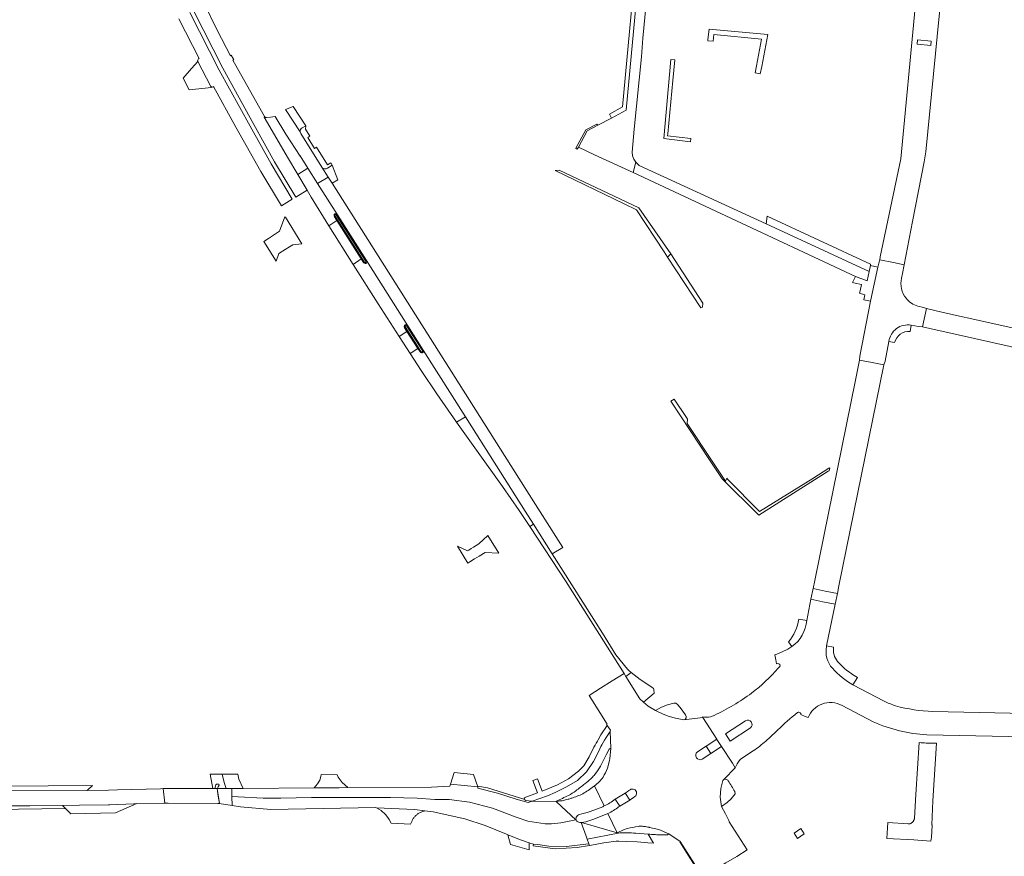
# Model space of a CAD drawing. Extents: x 152825 to 164088, y 457113 to 463005.
# Tile 21 of 256: x 155979 to 156216, y 458404 to 458606. Entities that reach past the tile are written whole.
import ezdxf

# ---------------------------------------------------------------- set-up
doc = ezdxf.new("R2010")
doc.units = 0
doc.header["$LTSCALE"] = 0.5
for name, color, linetype, lineweight in [('B-PV-VH-GESLOTENVERHARDING_ASFALT-GV', 251, 'CONTINUOUS', 18), ('B-PV-VH-GESLOTENVERHARDING_BETON-GV', 251, 'CONTINUOUS', 18), ('B-PV-VH-ONVERHARD-GV', 251, 'CONTINUOUS', 18), ('B-PV-VH-ONVERHARD_ZAND-GV', 251, 'CONTINUOUS', 18), ('B-PV-VH-OPENVERHARDING-GV', 251, 'CONTINUOUS', 18), ('B-PV-VH-OPENVERHARDING_BETONSTRAATSTEEN-GV', 251, 'CONTINUOUS', 18), ('B-PV-VH-OPENVERHARDING_STRAATBAKSTEEN-GV', 251, 'CONTINUOUS', 18)]:
    doc.layers.add(name, color=color, linetype=linetype, lineweight=lineweight)

msp = doc.modelspace()

# ---------------------------------------------------------------- linework, layer by layer
at = {"layer": 'B-PV-VH-GESLOTENVERHARDING_ASFALT-GV', "flags": 128}
for points in [[(156128.572, 458625.603), (156124.718, 458584.202), (156121.182, 458582.321), (156117.866, 458580.558), (156115.309, 458579.198), (156113.163, 458575.293), (156117.072, 458573.489), (156126.362, 458569.201), (156127.008, 458571.668), (156126.507, 458572.417), (156126.216, 458573.234), (156126.107, 458574.094), (156126.651, 458579.636), (156128.365, 458597.09), (156128.735, 458601.557), (156131.309, 458628.208)], [(156020.423, 458608.189), (156027.494, 458594.346), (156034.964, 458580.792), (156039.994, 458571.797), (156045.087, 458563.279), (156047.786, 458564.939), (156045.574, 458568.687), (156043.088, 458572.896), (156040.534, 458577.297), (156037.469, 458582.556), (156037.579, 458582.668), (156029.951, 458596.274), (156030.137, 458596.368), (156030.089, 458596.461), (156029.539, 458597.416), (156029.374, 458597.304), (156026.14, 458603.51), (156023.008, 458609.875)], [(156016.93, 458606.228), (156021.77, 458596.666), (156021.631, 458596.612), (156021.371, 458596.022), (156021.48, 458595.895), (156024.621, 458589.89), (156025.064, 458589.736), (156025.279, 458589.908), (156030.612, 458580.153), (156036.683, 458569.467), (156041.645, 458561.161), (156044.248, 458562.762), (156039.13, 458571.292), (156034.072, 458580.393), (156026.627, 458593.866), (156019.52, 458607.761)], [(156131.788, 458439.614), (156129.977, 458440.638), (156128.883, 458441.586), (156127.979, 458442.419), (156124.588, 458447.836), (156124.172, 458448.496), (156121.345, 458446.733), (156118.496, 458444.956), (156115.738, 458443.236), (156120.094, 458436.359), (156119.927, 458436.245), (156120.108, 458436.003), (156120.894, 458434.862), (156120.824, 458434.53), (156120.968, 458430.541), (156120.758, 458427.957), (156120.68, 458427.656), (156120.318, 458426.264), (156120.175, 458425.714)], [(156141.85, 458429.653), (156143.944, 458430.991), (156146.555, 458432.683), (156143.136, 458437.96), (156138.553, 458437.376), (156136.546, 458437.74), (156135.078, 458438.135), (156133.582, 458438.702), (156131.788, 458439.614)], [(156130.265, 458411.48), (156130.296, 458411.472), (156132.547, 458410.917), (156135.003, 458409.879), (156137.734, 458408.028), (156142.892, 458399.895), (156143.125, 458399.505), (156146.095, 458401.309), (156148.704, 458402.894), (156151.329, 458404.488), (156153.859, 458406.025), (156149.516, 458412.773), (156149.423, 458413.127), (156148.581, 458414.708), (156147.682, 458416.468), (156147.318, 458418.741), (156147.469, 458420.803), (156147.987, 458422.731), (156148.316, 458423.069), (156150.982, 458425.842), (156150.292, 458426.915), (156147.692, 458430.928), (156145.099, 458429.246), (156143.014, 458427.894)], [(156117.082, 458421.507), (156119.417, 458416.627)], [(155971.394, 458416.645), (155981.032, 458416.62), (155988.886, 458416.729), (155992.951, 458416.785), (156000, 458416.911), (156000.292, 458416.916), (156006.083, 458417.147), (156006.795, 458417.212), (156013.301, 458417.258), (156013.495, 458417.259), (156013.099, 458420.792), (156012.528, 458420.777), (156002.115, 458420.508), (156000, 458420.453), (155999.995, 458420.453), (155994.785, 458420.318), (155915.999, 458420.25)], [(156122.016, 458418.23), (156124.461, 458419.714), (156124.892, 458420.014), (156125.324, 458420.315), (156125.613, 458420.516)], [(156126.777, 458418.873), (156126.399, 458418.615), (156125.965, 458418.319), (156125.61, 458418.076), (156125.529, 458418.027), (156123.173, 458416.597)], [(156120.66, 458414.965), (156120.293, 458414.797), (156122.514, 458410.156), (156122.728, 458410.095), (156122.699, 458410.254), (156124.068, 458410.888), (156124.949, 458411.172)], [(156122.728, 458410.095), (156115.267, 458408.627)], [(156115.267, 458408.627), (156115.656, 458407.513), (156115.829, 458407.09), (156116.307, 458407.166), (156119.326, 458407.706), (156122.304, 458408.14), (156122.917, 458408.122), (156124.647, 458408.073), (156127.349, 458407.995), (156129.876, 458407.727), (156131.295, 458407.667), (156129.984, 458409.828), (156127.002, 458410.066)]]:
    msp.add_lwpolyline(points, dxfattribs=at)
for points in [[(156185.773, 458548.182), (156189.084, 458547.481), (156191.651, 458546.943), (156193.666, 458557.432), (156196.518, 458571.793), (156196.909, 458574.179), (156200.086, 458606.833), (156200.219, 458608.245), (156197.447, 458608.535), (156194.352, 458608.949), (156190.837, 458572.514), (156185.916, 458548.906)], [(156194.911, 458601.124), (156198.196, 458600.807), (156198.1, 458599.811), (156194.815, 458600.128)], [(156179.904, 458544.108), (156182.767, 458543.063), (156183.225, 458545.342), (156158.395, 458556.802), (156127.83, 458570.909), (156127.07, 458571.576), (156127.008, 458571.668), (156126.362, 458569.201), (156147.457, 458559.315), (156148.708, 458558.728)], [(156104.544, 458486.603), (156102.871, 458489.249), (156078.51, 458527.716), (156053.872, 458566.626), (156052.918, 458568.096), (156050.348, 458566.515), (156055.131, 458559.002), (156062.095, 458548.014), (156072.05, 458532.3), (156075.787, 458526.425), (156085.995, 458510.348), (156100.32, 458487.64), (156102.327, 458484.46), (156106.818, 458477.387), (156109.413, 458478.885)], [(156145.099, 458429.246), (156147.692, 458430.928), (156146.565, 458432.668), (156146.555, 458432.683), (156143.944, 458430.991)], [(156088.926, 458421.195), (156082.375, 458421.863), (156082.218, 458421.36), (156077.745, 458421.182), (156057.646, 458421.034), (156055.515, 458421.018), (156050.906, 458420.984), (156049.5, 458420.974), (156032.388, 458420.848), (156030.606, 458420.835), (156029.662, 458420.828), (156029.708, 458418.88), (156031.167, 458418.833), (156037.254, 458418.497), (156041.498, 458418.497), (156048.877, 458418.665), (156058.285, 458418.665), (156067.878, 458418.665), (156074.335, 458418.497), (156078.578, 458418.162), (156082.051, 458418.162), (156086.912, 458417.531), (156092.468, 458416.11), (156098.198, 458413.9), (156100.976, 458412.953), (156105.143, 458412.322), (156106.714, 458412.341), (156108.958, 458412.554), (156112.518, 458413.319), (156107.875, 458417.649), (156102.04, 458417.745), (156101.071, 458417.467), (156098.158, 458418.249), (156093.691, 458419.7), (156088.913, 458420.874)], [(156014.01, 458417.26), (156014.325, 458417.261), (156026.334, 458417.201), (156026.715, 458417.199), (156026.11, 458420.803), (156025.599, 458420.803), (156025.09, 458420.802), (156024.811, 458420.802), (156013.099, 458420.792), (156013.495, 458417.259)], [(156029.708, 458418.88), (156029.758, 458416.718), (156031.759, 458416.402), (156039.074, 458415.736), (156064.274, 458416.222), (156064.492, 458416.211), (156073.722, 458415.757), (156076.163, 458415.453), (156078.194, 458415.199), (156085.849, 458413.499), (156090.698, 458411.955), (156095.851, 458409.824), (156096.205, 458409.679), (156099.187, 458408.459), (156101.331, 458407.75), (156102.339, 458407.417), (156103.398, 458407.377), (156106.045, 458406.927), (156110.315, 458406.852), (156112.219, 458407.088), (156115.656, 458407.513), (156115.267, 458408.627), (156115.019, 458409.338), (156113.879, 458412.604), (156113.53, 458412.615), (156113.033, 458412.804), (156112.893, 458412.901), (156112.831, 458412.959), (156112.775, 458413.023), (156112.682, 458413.166), (156112.518, 458413.319), (156108.958, 458412.554), (156106.714, 458412.341), (156105.143, 458412.322), (156100.976, 458412.953), (156098.198, 458413.9), (156092.468, 458416.11), (156086.912, 458417.531), (156082.051, 458418.162), (156078.578, 458418.162), (156074.335, 458418.497), (156067.878, 458418.665), (156058.285, 458418.665), (156048.877, 458418.665), (156041.498, 458418.497), (156037.254, 458418.497), (156031.167, 458418.833)], [(156113.879, 458412.604), (156115.019, 458409.338), (156115.267, 458408.627), (156122.728, 458410.095), (156122.514, 458410.156), (156113.947, 458412.602)]]:
    msp.add_lwpolyline(points, close=True, dxfattribs=at)
at = {"layer": 'B-PV-VH-GESLOTENVERHARDING_ASFALT-GV'}
for points in [[(156143.014, 458427.894, -0.9459568), (156141.85, 458429.653)], [(156120.175, 458425.714, -0.046445), (156119.123, 458423.57)], [(156118.164, 458422.421, -0.0130182), (156117.082, 458421.507)], [(156119.123, 458423.57, -0.0740012), (156118.164, 458422.421)], [(156125.613, 458420.516, -1.0128166), (156126.777, 458418.873)], [(156119.417, 458416.627, 0.0509567), (156122.016, 458418.23)], [(156123.173, 458416.597, -0.0335077), (156120.66, 458414.965)], [(156127.002, 458410.066, 0.024566), (156122.728, 458410.095)], [(156124.949, 458411.172, -0.0219208), (156127.601, 458411.688)], [(156127.601, 458411.688, -0.0570002), (156128.601, 458411.723)], [(156128.601, 458411.723, -0.0193001), (156129.59, 458411.606)], [(156129.59, 458411.606, -0.0145832), (156130.265, 458411.48)]]:
    msp.add_lwpolyline(points, format="xyb", dxfattribs=at)
at = {"layer": 'B-PV-VH-GESLOTENVERHARDING_BETON-GV'}
for points in [[(156054.485, 458559.203, 0.4036271), (156054.391, 458558.539)], [(156055.131, 458559.002, 0.3389474), (156054.485, 458559.203)], [(156054.562, 458558.646, -0.2925005), (156054.602, 458558.988)], [(156054.602, 458558.988, -0.3509899), (156054.928, 458558.86)], [(156061.395, 458547.534, 0.3292178), (156061.969, 458547.309)], [(156061.881, 458547.546, -0.3145668), (156061.556, 458547.668)], [(156061.897, 458547.9, -0.3049742), (156061.881, 458547.546)], [(156061.969, 458547.309, 0.3776649), (156062.095, 458548.014)], [(156071.424, 458532.501, 0.4174806), (156071.317, 458531.809)], [(156072.05, 458532.3, 0.3535194), (156071.424, 458532.501)], [(156071.501, 458531.92, -0.4223439), (156071.523, 458532.28)], [(156071.523, 458532.28, -0.2817203), (156071.853, 458532.159)], [(156075.06, 458526.005, 0.4416913), (156075.791, 458525.834)], [(156075.657, 458526.032, -0.431882), (156075.226, 458526.116)], [(156075.602, 458526.305, -0.084509), (156075.657, 458526.032)], [(156075.791, 458525.834, 0.2842624), (156075.787, 458526.425)]]:
    msp.add_lwpolyline(points, format="xyb", dxfattribs=at)
at = {"layer": 'B-PV-VH-GESLOTENVERHARDING_BETON-GV', "flags": 128}
for points in [[(156062.095, 458548.014), (156055.131, 458559.002)], [(156054.391, 458558.539), (156054.965, 458557.618), (156060.809, 458548.415), (156061.395, 458547.534)], [(156061.556, 458547.668), (156054.562, 458558.646)], [(156054.928, 458558.86), (156061.897, 458547.9)], [(156071.317, 458531.809), (156071.866, 458530.905), (156074.518, 458526.808), (156075.06, 458526.005)], [(156075.226, 458526.116), (156071.501, 458531.92)], [(156071.853, 458532.159), (156075.602, 458526.305)], [(156075.787, 458526.425), (156072.05, 458532.3)], [(156142.892, 458399.895), (156137.734, 458408.028), (156137.612, 458407.966), (156142.763, 458399.821)]]:
    msp.add_lwpolyline(points, dxfattribs=at)
msp.add_lwpolyline([(156165.136, 458410.06), (156165.933, 458408.792), (156167.561, 458409.906), (156166.764, 458411.174)], close=True, dxfattribs=at)
at = {"layer": 'B-PV-VH-ONVERHARD-GV', "flags": 128}
for points in [[(156134.667, 458548.812), (156142.689, 458536.581), (156143.043, 458536.73), (156143.174, 458537.718), (156135.465, 458549.59)], [(156173.593, 458497.378), (156173.738, 458498.088), (156173.524, 458497.959), (156169.655, 458495.506), (156156.843, 458487.52), (156149.09, 458495.312), (156148.912, 458495.579), (156148.649, 458494.841), (156145.404, 458499.688), (156139.352, 458508.748), (156139.485, 458509.753), (156139.215, 458510.159), (156136.252, 458514.614), (156135.418, 458514.099), (156144.736, 458500), (156147.785, 458495.389), (156156.642, 458486.685), (156173.386, 458497.247)]]:
    msp.add_lwpolyline(points, close=True, dxfattribs=at)
at = {"layer": 'B-PV-VH-ONVERHARD_ZAND-GV', "flags": 128}
for points in [[(156121.182, 458582.321), (156124.718, 458584.202), (156128.572, 458625.603), (156127.576, 458625.696), (156123.79, 458585.019), (156120.665, 458583.218)], [(156158.781, 458602.454), (156144.666, 458603.75), (156144.396, 458601.243), (156144.363, 458600.938), (156145.606, 458600.804), (156145.777, 458602.393), (156157.3, 458601.335), (156156.097, 458594.922), (156155.776, 458593.213), (156157.004, 458592.982), (156157.335, 458594.745)], [(156136.384, 458596.359), (156135.479, 458596.442), (156133.745, 458577.378), (156140.194, 458576.569), (156140.289, 458577.408), (156134.673, 458578.034), (156134.716, 458578.495), (156135.918, 458591.368)], [(156117.866, 458580.558), (156117.625, 458580.861), (156114.963, 458579.445), (156112.537, 458575.03), (156112.887, 458574.791), (156113.163, 458575.293), (156115.309, 458579.198)], [(156127.702, 458560.721), (156108.517, 458569.723), (156107.575, 458569.661), (156124.211, 458561.658), (156127.179, 458560.23), (156133.821, 458550.102), (156134.667, 458548.812), (156135.465, 458549.59)], [(156158.653, 458558.68), (156158.395, 458556.802), (156183.225, 458545.342), (156183.514, 458546.778), (156183.582, 458547.109)], [(155994.785, 458420.318), (155996.071, 458421.557), (155942.803, 458421.153), (155940.895, 458421.139), (155916.006, 458420.95), (155849.805, 458420.58), (155840.098, 458420.503), (155837.818, 458420.558), (155838.15, 458420.296), (155840.003, 458419.798), (155849.815, 458419.88), (155915.999, 458420.25)], [(155903.292, 458416.699), (155903.294, 458415.979), (155913.168, 458415.495), (155972.534, 458415.766), (155989.626, 458415.979), (155988.886, 458416.729), (155981.032, 458416.62), (155971.394, 458416.645), (155910.413, 458416.724)]]:
    msp.add_lwpolyline(points, close=True, dxfattribs=at)
at = {"layer": 'B-PV-VH-OPENVERHARDING-GV', "flags": 128}
for points in [[(156131.788, 458439.614), (156133.582, 458438.702), (156135.078, 458438.135), (156136.546, 458437.74), (156138.553, 458437.376), (156138.925, 458437.474), (156139.147, 458437.819), (156139.164, 458438.209), (156138.989, 458438.57), (156137.716, 458440.314), (156137.066, 458441.082), (156136.611, 458441.368), (156136.205, 458441.39), (156134.67, 458441.018), (156133.193, 458440.442)], [(156100.268, 458418.145), (156100.337, 458417.954), (156101.187, 458417.838), (156102.04, 458417.745), (156105.72, 458419.078), (156107.583, 458419.868), (156110.298, 458421.23), (156112.96, 458422.769), (156115.095, 458424.816), (156116.837, 458427.293), (156118.071, 458429.815), (156118.342, 458430.369), (156118.613, 458430.923), (156118.821, 458431.347), (156119.46, 458432.492), (156119.901, 458433.089), (156120.824, 458434.53), (156120.894, 458434.862), (156120.108, 458436.003), (156118.605, 458433.758), (156117.926, 458432.551), (156117.764, 458432.265), (156117.471, 458431.747), (156117.177, 458431.229), (156116.909, 458430.756), (156115.787, 458428.459), (156114.491, 458426.259), (156113.23, 458424.975), (156110.802, 458423.174), (156108.161, 458421.735), (156104.433, 458420.199), (156103.35, 458423.146), (156102.218, 458422.739), (156103.328, 458419.745), (156100.102, 458418.603)]]:
    msp.add_lwpolyline(points, close=True, dxfattribs=at)
for points in [[(156143.944, 458430.991), (156141.85, 458429.653)], [(156143.014, 458427.894), (156145.099, 458429.246), (156143.944, 458430.991)], [(156120.175, 458425.714), (156120.318, 458426.264), (156120.68, 458427.656), (156120.758, 458427.957), (156120.968, 458430.541), (156120.595, 458430.314), (156119.884, 458428.914), (156119.331, 458427.824)], [(156119.331, 458427.824), (156118.522, 458426.23), (156118.229, 458425.781)], [(156148.316, 458423.069), (156147.987, 458422.731), (156147.469, 458420.803), (156147.318, 458418.741), (156147.682, 458416.468), (156148.998, 458417.434), (156149.991, 458418.333), (156150.924, 458419.555), (156150.831, 458420.083)], [(156148.631, 458423.089), (156148.316, 458423.069)], [(156125.613, 458420.516), (156125.324, 458420.315), (156124.892, 458420.014), (156124.461, 458419.714), (156124.503, 458419.649), (156125.529, 458418.027), (156125.61, 458418.076), (156125.965, 458418.319), (156126.399, 458418.615), (156126.777, 458418.873)], [(156107.813, 458417.815), (156107.875, 458417.649), (156108.414, 458417.752)], [(156109.574, 458417.918), (156110.104, 458418.066), (156110.68, 458418.23)], [(156123.173, 458416.597), (156122.016, 458418.23)], [(156112.682, 458413.166), (156112.775, 458413.023), (156112.831, 458412.959), (156112.893, 458412.901), (156113.033, 458412.804), (156113.53, 458412.615), (156113.879, 458412.604), (156113.947, 458412.602), (156114.943, 458412.82), (156116.679, 458413.372), (156120.073, 458414.697), (156120.293, 458414.797), (156120.66, 458414.965)], [(156119.028, 458416.445), (156116.038, 458415.265), (156115.324, 458415.049), (156114.001, 458414.764), (156113.426, 458414.571)], [(156124.949, 458411.172), (156124.068, 458410.888), (156122.699, 458410.254), (156122.728, 458410.095)], [(156127.002, 458410.066), (156129.984, 458409.828)], [(156134.64, 458409.64), (156135.003, 458409.879), (156132.547, 458410.917), (156130.296, 458411.472), (156130.265, 458411.48)]]:
    msp.add_lwpolyline(points, dxfattribs=at)
at = {"layer": 'B-PV-VH-OPENVERHARDING-GV'}
for points in [[(156141.85, 458429.653, 0.9459568), (156143.014, 458427.894)], [(156116.956, 458423.993, -0.0466791), (156116.153, 458423.147)], [(156118.229, 458425.781, -0.0244153), (156116.956, 458423.993)], [(156119.123, 458423.57, 0.046445), (156120.175, 458425.714)], [(156114.75, 458421.976, -0.0077192), (156112.553, 458420.285)], [(156114.598, 458419.748, 0.0287241), (156117.082, 458421.507)], [(156116.153, 458423.147, -0.0117), (156114.75, 458421.976)], [(156117.082, 458421.507, 0.0130182), (156118.164, 458422.421)], [(156118.164, 458422.421, 0.0740012), (156119.123, 458423.57)], [(156149.277, 458422.668, 0.1787653), (156148.631, 458423.089)], [(156150.831, 458420.083, 0.0191616), (156149.277, 458422.668)], [(156110.776, 458419.17, -0.0254018), (156107.813, 458417.815)], [(156112.553, 458420.285, -0.040069), (156110.776, 458419.17)], [(156111.8, 458418.602, 0.0450814), (156114.598, 458419.748)], [(156126.777, 458418.873, 1.0128166), (156125.613, 458420.516)], [(156108.414, 458417.752, -0.1188085), (156108.876, 458417.841)], [(156108.876, 458417.841, 0.078786), (156109.574, 458417.918)], [(156110.68, 458418.23, 0.0125062), (156111.09, 458418.357)], [(156111.09, 458418.357, 0.0071615), (156111.8, 458418.602)], [(156122.016, 458418.23, -0.0509567), (156119.417, 458416.627)], [(156113.426, 458414.571, 0.1609418), (156112.656, 458413.887)], [(156119.417, 458416.627, -0.0052048), (156119.028, 458416.445)], [(156120.66, 458414.965, 0.0335077), (156123.173, 458416.597)], [(156112.656, 458413.887, 0.2275166), (156112.682, 458413.166)], [(156122.728, 458410.095, -0.024566), (156127.002, 458410.066)], [(156127.601, 458411.688, 0.0219208), (156124.949, 458411.172)], [(156128.601, 458411.723, 0.0570002), (156127.601, 458411.688)], [(156129.59, 458411.606, 0.0193001), (156128.601, 458411.723)], [(156130.265, 458411.48, 0.0145832), (156129.59, 458411.606)], [(156129.984, 458409.828, 0.0038833), (156130.752, 458409.769)], [(156130.752, 458409.769, 0.005457), (156132.041, 458409.696)], [(156132.041, 458409.696, 0.012315), (156134.64, 458409.64)]]:
    msp.add_lwpolyline(points, format="xyb", dxfattribs=at)
at = {"layer": 'B-PV-VH-OPENVERHARDING_BETONSTRAATSTEEN-GV', "flags": 128}
for points in [[(156194.815, 458600.128), (156198.1, 458599.811), (156198.196, 458600.807), (156194.911, 458601.124)], [(156017.952, 458591.948), (156019.427, 458589.13), (156024.745, 458589.629), (156024.621, 458589.89), (156021.48, 458595.895), (156019.973, 458594.223)], [(156046.572, 458552.051), (156042.633, 458558.431), (156042.483, 458558.552), (156041.185, 458555.029), (156040.216, 458554.393), (156038.51, 458553.274), (156037.389, 458552.539), (156040.318, 458547.805), (156040.978, 458549.652), (156042.554, 458550.635), (156043.572, 458551.269), (156044.382, 458551.775)], [(156027.338, 458424.256), (156024.459, 458424.26), (156025.09, 458420.802), (156025.599, 458420.803), (156025.816, 458421.703), (156025.983, 458421.874), (156026.532, 458421.903), (156026.588, 458421.642), (156026.349, 458421.208), (156026.244, 458420.902), (156026.264, 458420.803), (156028.328, 458420.818), (156027.833, 458422.282)], [(156031.099, 458424.251), (156027.338, 458424.256), (156027.833, 458422.282), (156028.328, 458420.818), (156029.662, 458420.828), (156030.606, 458420.835), (156032.388, 458420.848), (156031.349, 458423.085)], [(156055.029, 458424.135), (156051.162, 458424.231), (156051.106, 458423.69), (156050.846, 458422.842), (156050.295, 458421.979), (156049.5, 458420.974), (156050.906, 458420.984), (156055.515, 458421.018), (156057.646, 458421.034), (156056.295, 458422.237), (156055.296, 458423.547)], [(156087.866, 458424.173), (156083.265, 458424.65), (156082.375, 458421.863), (156088.926, 458421.195)], [(156029.708, 458418.88), (156029.662, 458420.828), (156028.328, 458420.818), (156026.264, 458420.803), (156026.11, 458420.803), (156026.415, 458418.986), (156026.715, 458417.199), (156027.084, 458417.141), (156028.191, 458416.966), (156029.758, 458416.718)], [(156088.926, 458421.195), (156088.913, 458420.874), (156093.691, 458419.7), (156098.158, 458418.249), (156101.071, 458417.467), (156102.04, 458417.745), (156101.187, 458417.838), (156100.337, 458417.954), (156100.268, 458418.145), (156095.107, 458419.767), (156091.284, 458420.968), (156088.933, 458421.354)], [(156006.083, 458417.147), (156000.292, 458416.916), (156000, 458416.911), (155992.951, 458416.785), (155988.886, 458416.729), (155989.626, 458415.979), (155990.858, 458414.734), (156001.612, 458414.936), (156006.795, 458417.212)], [(156076.163, 458415.453), (156073.722, 458415.757), (156064.492, 458416.211), (156065.662, 458415.498), (156066.708, 458414.557), (156067.247, 458413.823), (156067.588, 458413.359), (156068.048, 458412.49), (156072.757, 458412.249), (156072.798, 458412.387), (156072.859, 458412.567), (156072.928, 458412.745), (156073.005, 458412.92), (156073.088, 458413.091), (156073.179, 458413.259), (156073.277, 458413.423), (156073.381, 458413.582), (156073.493, 458413.737), (156073.61, 458413.887), (156073.734, 458414.032), (156073.864, 458414.172), (156073.999, 458414.306), (156074.14, 458414.435), (156074.286, 458414.557), (156074.438, 458414.674), (156074.594, 458414.783), (156074.754, 458414.886), (156074.919, 458414.983), (156075.087, 458415.072), (156075.259, 458415.154), (156075.435, 458415.229), (156075.613, 458415.296), (156075.794, 458415.356), (156075.978, 458415.409)], [(156099.187, 458408.459), (156096.205, 458409.679), (156096.845, 458407.324), (156101.303, 458406.025), (156101.331, 458407.75)], [(156115.829, 458407.09), (156115.656, 458407.513), (156112.219, 458407.088), (156110.315, 458406.852), (156106.045, 458406.927), (156103.398, 458407.377), (156102.339, 458407.417), (156102.243, 458407.047), (156107.598, 458406.28), (156112.892, 458406.625)]]:
    msp.add_lwpolyline(points, close=True, dxfattribs=at)
at = {"layer": 'B-PV-VH-OPENVERHARDING_BETONSTRAATSTEEN-GV'}
for points in [[(156054.602, 458558.988, 0.2925005), (156054.562, 458558.646)], [(156054.928, 458558.86, 0.3509899), (156054.602, 458558.988)], [(156061.556, 458547.668, 0.3145668), (156061.881, 458547.546)], [(156061.881, 458547.546, 0.3049742), (156061.897, 458547.9)], [(156071.523, 458532.28, 0.4223439), (156071.501, 458531.92)], [(156071.853, 458532.159, 0.2817203), (156071.523, 458532.28)], [(156075.226, 458526.116, 0.431882), (156075.657, 458526.032)], [(156075.657, 458526.032, 0.084509), (156075.602, 458526.305)], [(156196.942, 458431.776, -0.0104757), (156195.314, 458431.897)]]:
    msp.add_lwpolyline(points, format="xyb", dxfattribs=at)
at = {"layer": 'B-PV-VH-OPENVERHARDING_BETONSTRAATSTEEN-GV', "flags": 128}
for points in [[(156054.562, 458558.646), (156061.556, 458547.668)], [(156061.897, 458547.9), (156054.928, 458558.86)], [(156071.501, 458531.92), (156075.226, 458526.116)], [(156075.602, 458526.305), (156071.853, 458532.159)], [(156195.314, 458431.897), (156194.512, 458419.356), (156194.144, 458413.664), (156194.119, 458413.554), (156194.084, 458413.435), (156194.042, 458413.319), (156193.992, 458413.206), (156193.935, 458413.097), (156193.872, 458412.991), (156193.801, 458412.89), (156193.724, 458412.793), (156193.641, 458412.702), (156193.554, 458412.618), (156193.552, 458412.616), (156193.458, 458412.537), (156193.359, 458412.463), (156193.255, 458412.396), (156193.147, 458412.336), (156192.622, 458412.352), (156187.73, 458412.615), (156187.502, 458408.76), (156193.96, 458408.43), (156193.961, 458408.444), (156194.987, 458408.379), (156196.012, 458408.309), (156197.037, 458408.233), (156198.062, 458408.152), (156198.223, 458409.082), (156198.313, 458410.496), (156198.411, 458412.026)], [(156198.411, 458412.026), (156198.291, 458412.061), (156198.6, 458417.86), (156199.487, 458431.724), (156196.942, 458431.776)]]:
    msp.add_lwpolyline(points, dxfattribs=at)
at = {"layer": 'B-PV-VH-OPENVERHARDING_STRAATBAKSTEEN-GV', "flags": 128}
for points in [[(156046.614, 458579.951), (156047.487, 458580.468), (156044.487, 458585.112), (156042.609, 458584.385), (156046.143, 458579.007)], [(156037.579, 458582.668), (156037.469, 458582.556), (156040.534, 458577.297), (156043.088, 458572.896), (156045.574, 458568.687), (156047.982, 458570.231)], [(156047.982, 458570.231), (156046.171, 458573.171), (156046.102, 458573.156), (156042.708, 458578.43), (156040.099, 458582.698), (156038.969, 458582.528), (156038.019, 458582.436)], [(156052.744, 458570.225), (156053.877, 458570.983), (156053.529, 458571.532), (156052.749, 458571.037), (156050.059, 458575.297), (156049.626, 458575.013), (156047.978, 458577.654), (156048.461, 458577.956), (156047.404, 458579.592), (156047.487, 458580.468), (156046.614, 458579.951)], [(156046.287, 458578.562), (156051.351, 458570.51)], [(156055.234, 458567.454), (156053.877, 458570.983), (156052.744, 458570.225)], [(156055.131, 458559.002), (156050.348, 458566.515), (156047.982, 458570.231), (156045.574, 458568.687), (156047.786, 458564.939), (156048.78, 458563.255), (156053.007, 458556.351), (156053.02, 458556.331), (156054.965, 458557.618)], [(156051.351, 458570.51), (156052.918, 458568.096), (156053.872, 458566.626), (156055.234, 458567.454)], [(156054.965, 458557.618), (156054.391, 458558.539)], [(156061.395, 458547.534), (156060.809, 458548.415), (156058.89, 458547.011)], [(156072.05, 458532.3), (156062.095, 458548.014)], [(156191.034, 458543.741), (156191.252, 458544.871), (156191.651, 458546.943), (156189.084, 458547.481), (156185.773, 458548.182), (156185.56, 458547.334), (156185.338, 458546.408), (156183.568, 458538.191), (156181.008, 458524.973), (156180.904, 458523.995), (156183.973, 458523.393), (156186.727, 458522.865), (156187.08, 458523.778), (156187.983, 458528.478)], [(156058.89, 458547.011), (156064.907, 458537.571), (156069.983, 458529.671), (156071.866, 458530.905), (156071.317, 458531.809)], [(156193.341, 458532.427), (156195.109, 458532.114), (156196.117, 458531.997), (156197.047, 458536.442), (156196.323, 458536.7), (156194.995, 458537.023)], [(156193.08, 458530.929), (156193.341, 458532.427)], [(156187.983, 458528.478), (156189.351, 458528.218)], [(156074.518, 458526.808), (156072.642, 458525.571), (156075.281, 458521.529), (156079.079, 458515.847), (156083.844, 458509.026), (156085.995, 458510.348), (156075.787, 458526.425)], [(156075.06, 458526.005), (156074.518, 458526.808)], [(156175.042, 458465.215), (156172.038, 458465.818), (156169.196, 458466.396), (156168.181, 458461.312)], [(156172.979, 458455.05), (156172.976, 458455.209), (156175.042, 458465.215)], [(156168.181, 458461.312), (156166.317, 458461.609)], [(156163.795, 458456.116), (156164.629, 458455.015)], [(156172.976, 458455.209), (156172.979, 458455.05)], [(156174.666, 458454.878), (156172.976, 458455.209)], [(156160.467, 458452.992), (156160.718, 458451.833), (156160.915, 458450.854), (156161.194, 458450.896)], [(156161.662, 458450.116), (156161.336, 458449.795)], [(156177.395, 458449.649), (156175.638, 458451.456)], [(156131.266, 458444.938), (156130.907, 458445.252), (156128.017, 458447.06), (156125.902, 458448.797), (156125.582, 458448.563), (156124.588, 458447.836), (156127.979, 458442.419), (156128.883, 458441.586), (156131.439, 458443.763)], [(156179.311, 458445.763), (156180.393, 458447.538)], [(156186.805, 458441.887), (156179.311, 458445.763)], [(156176.705, 458440.796), (156184.199, 458436.888)], [(156143.066, 458438.069), (156143.136, 458437.96), (156146.555, 458432.683), (156146.565, 458432.668), (156147.692, 458430.928), (156150.292, 458426.915), (156150.982, 458425.842), (156151.438, 458426.756), (156151.943, 458427.48), (156152.249, 458427.919), (156155.317, 458429.861)], [(156165.292, 458438.595), (156165.955, 458439.132)], [(156166.608, 458439.052), (156166.776, 458438.864)], [(156166.794, 458438.624), (156167.833, 458438.188), (156168.508, 458437.894)], [(156224.703, 458438.848), (156198.536, 458439.36)], [(156149.74, 458432.26), (156148.619, 458433.982), (156153.434, 458437.144)], [(156154.628, 458435.437), (156149.74, 458432.26)], [(156158.317, 458432.263), (156160.644, 458434.363)], [(156197.099, 458433.774), (156224.654, 458433.206)]]:
    msp.add_lwpolyline(points, dxfattribs=at)
at = {"layer": 'B-PV-VH-OPENVERHARDING_STRAATBAKSTEEN-GV'}
for points in [[(156038.019, 458582.436, -0.3363295), (156037.579, 458582.668)], [(156046.614, 458579.951, 0.3001267), (156046.143, 458579.007)], [(156046.143, 458579.007, -0.3001267), (156046.614, 458579.951)], [(156046.143, 458579.007, 0.1345579), (156046.287, 458578.562)], [(156051.351, 458570.51, 0.4143479), (156052.744, 458570.225)], [(156052.744, 458570.225, -0.4143479), (156051.351, 458570.51)], [(156054.391, 458558.539, -0.4036271), (156054.485, 458559.203)], [(156054.485, 458559.203, -0.3389474), (156055.131, 458559.002)], [(156061.969, 458547.309, -0.3292178), (156061.395, 458547.534)], [(156062.095, 458548.014, -0.3776649), (156061.969, 458547.309)], [(156192.137, 458538.904, -0.2321202), (156191.034, 458543.741)], [(156194.995, 458537.023, -0.1550739), (156192.137, 458538.904)], [(156071.317, 458531.809, -0.4174806), (156071.424, 458532.501)], [(156071.424, 458532.501, -0.3535194), (156072.05, 458532.3)], [(156193.341, 458532.427, 0.4251948), (156187.983, 458528.478)], [(156187.983, 458528.478, -0.4251948), (156193.341, 458532.427)], [(156189.351, 458528.218, -0.357807), (156193.08, 458530.929)], [(156075.791, 458525.834, -0.4416913), (156075.06, 458526.005)], [(156075.787, 458526.425, -0.2842624), (156075.791, 458525.834)], [(156166.317, 458461.609, -0.1216301), (156163.795, 458456.116)], [(156168.181, 458461.312, -0.2178193), (156164.629, 458455.015)], [(156164.629, 458455.015, 0.2178193), (156168.181, 458461.312)], [(156164.629, 458455.015, -0.0635951), (156160.467, 458452.992)], [(156174.406, 458449.774, -0.2432238), (156172.979, 458455.05)], [(156172.979, 458455.05, 0.2432238), (156174.406, 458449.774)], [(156175.638, 458451.456, -0.2249598), (156174.666, 458454.878)], [(156161.194, 458450.896, -0.7100302), (156161.662, 458450.116)], [(156161.336, 458449.795, -0.0424197), (156154.917, 458443.791)], [(156179.311, 458445.763, -0.0767318), (156174.406, 458449.774)], [(156174.406, 458449.774, 0.0767318), (156179.311, 458445.763)], [(156180.393, 458447.538, -0.0326216), (156177.395, 458449.649)], [(156131.439, 458443.763, 0.0331005), (156131.266, 458444.938)], [(156154.917, 458443.791, -0.0455798), (156145.863, 458438.419)], [(156168.508, 458437.894, -0.2110216), (156171.842, 458441.166)], [(156171.842, 458441.166, -0.2212491), (156176.705, 458440.796)], [(156189.605, 458440.718, -0.0224616), (156186.805, 458441.887)], [(156198.536, 458439.36, -0.0521802), (156189.605, 458440.718)], [(156144.995, 458438.112, -0.1156043), (156143.066, 458438.069)], [(156145.863, 458438.419, -0.0724784), (156144.995, 458438.112)], [(156160.644, 458434.363, -0.0306267), (156165.292, 458438.595)], [(156165.955, 458439.132, -0.287896), (156166.608, 458439.052)], [(156166.776, 458438.864, -0.1000622), (156166.794, 458438.624)], [(156153.434, 458437.144, -0.9434088), (156154.628, 458435.437)], [(156184.199, 458436.888, 0.0920793), (156197.099, 458433.774)], [(156155.317, 458429.861, 0.0273895), (156158.317, 458432.263)]]:
    msp.add_lwpolyline(points, format="xyb", dxfattribs=at)
at = {"layer": 'B-PV-VH-OPENVERHARDING_STRAATBAKSTEEN-GV', "flags": 128}
for points in [[(156058.89, 458547.011), (156060.809, 458548.415), (156054.965, 458557.618), (156053.02, 458556.331)], [(156181.967, 458538.518), (156183.568, 458538.191), (156185.338, 458546.408), (156183.514, 458546.778), (156183.225, 458545.342), (156182.767, 458543.063), (156179.904, 458544.108), (156179.248, 458542.712), (156179.87, 458542.562), (156181.39, 458542.225), (156181.048, 458540.705), (156180.879, 458540.093), (156182.206, 458539.755)], [(156197.047, 458536.442), (156196.117, 458531.997), (156197.851, 458531.605), (156203.959, 458530.26), (156244.456, 458521.199), (156263.566, 458516.92), (156264.552, 458521.286), (156251.147, 458524.294), (156249.864, 458524.582), (156238.421, 458527.149), (156237.556, 458527.343), (156237.217, 458527.419), (156223.825, 458530.412), (156222.437, 458530.722), (156208.289, 458533.885), (156207.211, 458534.126), (156205.742, 458534.454), (156200.765, 458535.567)], [(156071.866, 458530.905), (156069.983, 458529.671), (156072.642, 458525.571), (156074.518, 458526.808)], [(156186.727, 458522.865), (156183.973, 458523.393), (156180.904, 458523.995), (156179.967, 458519.166), (156170.117, 458470.958), (156169.717, 458469.022), (156172.659, 458468.395), (156175.58, 458467.818), (156175.942, 458469.673)], [(156085.995, 458510.348), (156083.844, 458509.026), (156088.589, 458502.347), (156094.866, 458493.565), (156098.87, 458487.789), (156101.445, 458483.934), (156102.327, 458484.46), (156100.32, 458487.64)], [(156102.327, 458484.46), (156101.445, 458483.934), (156110.254, 458470.572), (156124.172, 458448.496), (156124.588, 458447.836), (156125.582, 458448.563), (156125.902, 458448.797), (156125.364, 458449.239), (156125.003, 458449.535), (156122.232, 458452.999), (156118.996, 458458.208), (156106.818, 458477.387)], [(156090.715, 458477.689), (156094.022, 458477.521), (156091.352, 458481.773), (156089.185, 458479.735), (156087.879, 458478.944), (156087.323, 458478.608), (156086.767, 458478.271), (156086.437, 458478.071), (156084.05, 458479.184), (156086.545, 458475.101), (156086.988, 458475.393), (156088.164, 458476.118), (156089.271, 458476.8)], [(156175.58, 458467.818), (156172.659, 458468.395), (156169.717, 458469.022), (156169.196, 458466.396), (156172.038, 458465.818), (156175.042, 458465.215)]]:
    msp.add_lwpolyline(points, close=True, dxfattribs=at)

doc.saveas('drawing.dxf')
